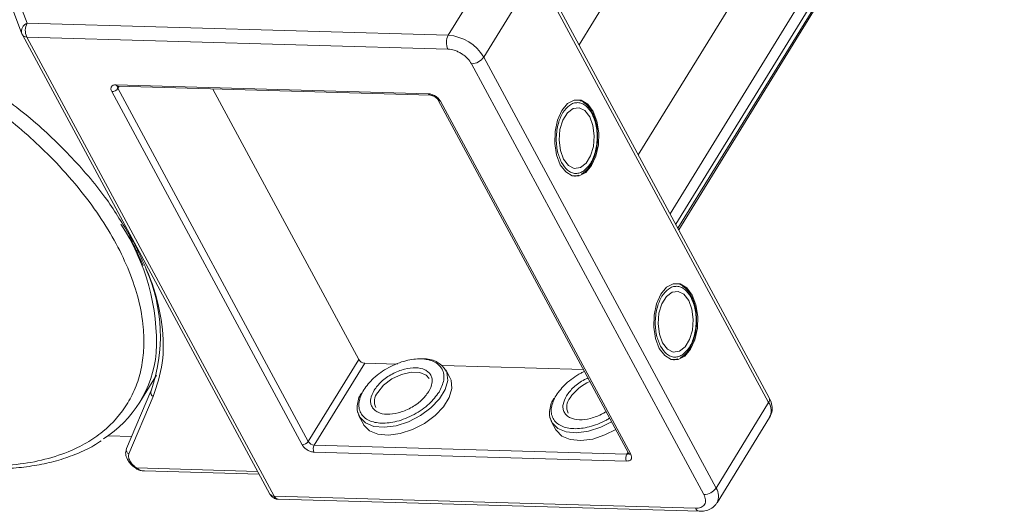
# Model space of a CAD drawing. Header units: millimetres. Extents: x 1995 to 3465, y 709 to 1742.
# Tile 36 of 45: x 2990 to 3061, y 1596 to 1631. Entities that reach past the tile are written whole.
import ezdxf

# ---------------------------------------------------------------- set-up
doc = ezdxf.new("R2010")
doc.units = ezdxf.units.MM

msp = doc.modelspace()

# ---------------------------------------------------------------- linework, layer by layer
at = {"color": 7, "linetype": 'Continuous', "lineweight": 15}
for p, q in [((3030.324, 1629.384), (3047.728, 1657.617)), ((3055.555, 1655.624), (3034.551, 1621.55)), ((3036.816, 1617.352), (3059.897, 1654.793)), ((3037.219, 1616.605), (3060.473, 1654.328)), ((3060.626, 1654.044), (3037.372, 1616.322)), ((3037.428, 1616.218), (3060.638, 1653.868)), ((3024.755, 1636.146), (3021.006, 1630.065)), ((3023.534, 1628.506), (3027.283, 1634.588)), ((3027.283, 1634.588), (3043.84, 1603.903)), ((3043.884, 1604.252), (3027.328, 1634.937)), ((2990.99, 1630.928), (2990.326, 1632.68)), ((2990.008, 1631.755), (2990.607, 1630.176)), ((3021.006, 1630.065), (2990.99, 1630.928)), ((2990.632, 1630.12), (2990.607, 1630.176)), ((2990.632, 1630.12), (2990.645, 1630.092)), ((2990.645, 1630.092), (3008.288, 1597.396)), ((2990.961, 1629.938), (3008.604, 1597.242)), ((2990.961, 1629.938), (3020.977, 1629.075)), ((3040.091, 1597.822), (3023.534, 1628.506)), ((3022.663, 1628.036), (3039.22, 1597.352)), ((2997.319, 1626.536), (3019.599, 1625.896)), ((2997.542, 1626.427), (2997.455, 1626.285)), ((3011.026, 1601.134), (2997.455, 1626.285)), ((2997.459, 1626.43), (3019.739, 1625.789)), ((3014.625, 1606.972), (3004.231, 1626.235)), ((3010.59, 1600.899), (2997.019, 1626.05)), ((3020.284, 1625.453), (3033.855, 1600.302)), ((3020.442, 1625.376), (3034.013, 1600.225)), ((3031.346, 1624.386), (3031.285, 1624.521)), ((3030.084, 1620.032), (3029.994, 1620.022)), ((3030.11, 1620.045), (3030.309, 1620.11)), ((2998.57, 1615.358), (2998.333, 1615.731)), ((2999.042, 1614.135), (2999.254, 1613.669)), ((3038.403, 1611.308), (3038.342, 1611.442)), ((3011.026, 1601.134), (3014.625, 1606.972)), ((3015.046, 1606.712), (3011.447, 1600.874)), ((3017.395, 1606.645), (3015.046, 1606.712)), ((3030.638, 1606.264), (3020.581, 1606.553)), ((3037.141, 1606.954), (3037.051, 1606.943)), ((3037.167, 1606.966), (3037.366, 1607.031)), ((2999.017, 1603.935), (3000.204, 1605.861)), ((3021.122, 1605.689), (3020.824, 1606.242)), ((2999.806, 1604.715), (2998.067, 1600.625)), ((2999.822, 1604.746), (2999.806, 1604.715)), ((2998.24, 1600.245), (2999.978, 1604.335)), ((3043.84, 1603.903), (3040.091, 1597.822)), ((3014.663, 1602.918), (3014.962, 1602.365)), ((3028.374, 1602.524), (3028.673, 1601.97)), ((3040.165, 1596.769), (3043.913, 1602.851)), ((2996.75, 1601.543), (2998.437, 1601.495)), ((3033.713, 1599.739), (3011.433, 1600.379)), ((3011.447, 1600.874), (3033.728, 1600.233)), ((3033.728, 1600.233), (3033.816, 1600.376)), ((2998.748, 1599.208), (2998.747, 1599.208)), ((3007.417, 1599.009), (2998.79, 1599.257)), ((2999.341, 1599.036), (3007.53, 1598.8)), ((3038.62, 1596.379), (3008.604, 1597.242)), ((3008.884, 1597.028), (3038.9, 1596.165))]:
    msp.add_line(p, q, dxfattribs=at)
at = {"color": 7, "linetype": 'Continuous', "lineweight": 15, "flags": 128}
for points in [[(3028.989, 1620.847), (3029.373, 1620.333), (3029.834, 1620.056), (3030.327, 1620.042), (3030.804, 1620.292), (3031.217, 1620.782), (3031.527, 1621.465), (3031.702, 1622.272), (3031.727, 1623.126), (3031.598, 1623.943), (3031.328, 1624.642), (3030.944, 1625.155), (3030.482, 1625.432), (3029.989, 1625.447), (3029.513, 1625.196), (3029.1, 1624.706), (3028.79, 1624.024), (3028.614, 1623.216), (3028.59, 1622.362), (3028.719, 1621.546), (3028.989, 1620.847)], [(3031.088, 1624.252), (3030.744, 1624.695), (3030.33, 1624.902), (3029.895, 1624.849), (3029.491, 1624.542), (3029.168, 1624.018), (3028.965, 1623.341), (3028.905, 1622.591), (3028.997, 1621.86), (3029.229, 1621.236), (3029.572, 1620.794), (3029.987, 1620.586), (3030.422, 1620.64), (3030.826, 1620.947), (3031.148, 1621.47), (3031.352, 1622.148), (3031.411, 1622.897), (3031.32, 1623.628), (3031.088, 1624.252)], [(3036.046, 1607.768), (3036.43, 1607.255), (3036.891, 1606.977), (3037.384, 1606.963), (3037.861, 1607.213), (3038.274, 1607.704), (3038.584, 1608.386), (3038.759, 1609.194), (3038.784, 1610.048), (3038.655, 1610.864), (3038.385, 1611.563), (3038.001, 1612.076), (3037.539, 1612.354), (3037.046, 1612.368), (3036.57, 1612.118), (3036.157, 1611.627), (3035.847, 1610.945), (3035.671, 1610.137), (3035.647, 1609.284), (3035.776, 1608.467), (3036.046, 1607.768)], [(3038.145, 1611.174), (3037.801, 1611.616), (3037.387, 1611.823), (3036.952, 1611.77), (3036.548, 1611.463), (3036.225, 1610.939), (3036.022, 1610.262), (3035.962, 1609.513), (3036.054, 1608.782), (3036.286, 1608.157), (3036.629, 1607.715), (3037.044, 1607.508), (3037.479, 1607.561), (3037.883, 1607.868), (3038.205, 1608.392), (3038.409, 1609.069), (3038.468, 1609.819), (3038.377, 1610.55), (3038.145, 1611.174)], [(3020.866, 1606.155), (3020.906, 1606.051), (3020.961, 1605.474), (3020.777, 1604.83), (3020.369, 1604.167), (3019.766, 1603.535), (3019.013, 1602.981), (3018.166, 1602.545), (3017.287, 1602.26), (3016.442, 1602.147), (3015.694, 1602.215), (3015.098, 1602.458), (3014.698, 1602.858), (3014.542, 1603.261)], [(3015.972, 1604.631), (3016.397, 1605.144), (3016.984, 1605.588), (3017.663, 1605.911), (3018.351, 1606.074), (3018.967, 1606.056), (3019.434, 1605.861), (3019.653, 1605.61)], [(3014.962, 1602.365), (3014.996, 1602.305), (3015.396, 1601.904), (3015.993, 1601.662), (3016.741, 1601.594), (3017.586, 1601.707), (3018.464, 1601.992), (3019.311, 1602.428), (3020.065, 1602.982), (3020.668, 1603.614), (3021.076, 1604.276), (3021.259, 1604.92), (3021.204, 1605.498), (3021.122, 1605.689)], [(3032.648, 1602.54), (3031.877, 1602.151), (3030.998, 1601.866), (3030.153, 1601.753), (3029.405, 1601.821), (3028.809, 1602.064), (3028.409, 1602.464), (3028.253, 1602.867)], [(3028.673, 1601.97), (3028.707, 1601.911), (3029.107, 1601.51), (3029.704, 1601.267), (3030.452, 1601.2), (3031.297, 1601.313), (3032.175, 1601.598), (3032.946, 1601.987)]]:
    msp.add_lwpolyline(points, dxfattribs=at)
at = {"color": 7, "linetype": 'Continuous', "lineweight": 15}
for centre, radius, start, end in [((2991.208, 1630.343), 0.624, 110.45477, 195.49736), ((2991.93, 1630.405), 1.076, 150.95613, 205.74517), ((2990.934, 1630.283), 0.346, 213.51165, 274.50979), ((3021.946, 1629.542), 1.076, 150.95613, 205.74517), ((3020.766, 1626.846), 3.227, 30.95613, 85.74517), ((3022.645, 1629.112), 1.076, 270.96032, 325.74097), ((2997.01, 1626.588), 0.538, 270.96032, 325.74097), ((2997.475, 1626.597), 0.168, 201.09482, 264.2943), ((2997.614, 1626.388), 0.19, 166.63224, 212.79326), ((3019.756, 1625.956), 0.168, 201.08398, 264.4023), ((3020.428, 1625.548), 0.172, 213.29636, 274.66051), ((2984.835, 1608.155), 15.369, 357.32551, 33.36661), ((2988.771, 1608.625), 11.712, 340.66019, 24.01814), ((2992.02, 1608.248), 8.207, 302.40058, 354.33401), ((3015.086, 1607.249), 0.538, 210.95613, 265.74517), ((3019.335, 1605.23), 1.788, 31.12923, 94.4482), ((3032.403, 1602.387), 3.289, 113.32985, 145.78601), ((3000.101, 1604.62), 0.31, 162.10359, 246.62108), ((3016.773, 1603.978), 1.033, 140.83141, 204.51297), ((3030.484, 1603.584), 1.033, 140.83141, 204.51297), ((3043.56, 1604.117), 0.352, 322.72531, 22.65585), ((3043.021, 1603.317), 1.007, 332.407, 35.60648), ((3010.581, 1601.437), 0.538, 270.96032, 325.74097), ((3011.487, 1601.41), 0.538, 210.95613, 265.74517), ((2998.363, 1600.53), 0.31, 162.10359, 246.62108), ((3011.917, 1600.613), 0.538, 150.95613, 205.74517), ((3034.198, 1599.972), 0.538, 150.95613, 205.74517), ((3033.748, 1600.422), 0.19, 263.91427, 310.03705), ((3034.001, 1600.401), 0.176, 214.04545, 273.97599), ((2998.662, 1599.326), 0.146, 305.88489, 331.58028), ((3008.577, 1597.587), 0.346, 213.51165, 274.50979), ((3039.202, 1598.428), 1.076, 270.96032, 325.74097), ((3039.211, 1597.23), 1.06, 334.68254, 33.91557), ((3008.924, 1597.371), 0.345, 202.0518, 263.33731), ((3038.945, 1596.515), 0.352, 202.73469, 262.6019)]:
    msp.add_arc(centre, radius, start, end, dxfattribs=at)
for points, knots in [([(2970.135, 1632.095), (2970.901, 1632.044), (2972.457, 1631.938), (2974.957, 1631.463), (2977.366, 1630.797), (2979.623, 1629.987), (2981.693, 1629.096), (2983.747, 1628.062), (2986.433, 1626.503), (2988.966, 1624.715), (2991.255, 1622.766), (2992.978, 1621.107), (2994.641, 1619.248), (2996.15, 1617.225), (2997.368, 1615.219), (2998.311, 1613.221), (2998.971, 1611.222), (2999.293, 1609.402), (2999.336, 1607.791), (2999.166, 1606.387), (2998.786, 1605.07), (2997.996, 1603.453), (2996.801, 1602.088), (2995.252, 1601.022), (2993.812, 1600.318), (2992.058, 1599.771), (2989.999, 1599.427), (2988.51, 1599.41), (2987.776, 1599.401)], [0, 0, 0, 0, 0.038862, 0.078912, 0.1200677, 0.1522272, 0.1843815, 0.2172151, 0.2500433, 0.3156185, 0.347778, 0.3799323, 0.4210926, 0.4611415, 0.5, 0.5388632, 0.578912, 0.6200677, 0.6522272, 0.6843815, 0.7172151, 0.7500433, 0.8156185, 0.847778, 0.8799323, 0.9210926, 0.9611404, 1, 1, 1, 1]), ([(3020.977, 1629.075), (3021.128, 1629.057), (3021.361, 1629.03), (3021.695, 1628.897), (3021.947, 1628.762), (3022.181, 1628.598), (3022.45, 1628.359), (3022.579, 1628.163), (3022.663, 1628.036)], [0, 0, 0, 0, 0.239443, 0.369807, 0.5, 0.630364, 0.760557, 1, 1, 1, 1]), ([(2998.333, 1615.731), (2997.808, 1616.609), (2996.673, 1618.507), (2994.245, 1621.351), (2991.317, 1624.174), (2989.06, 1625.826), (2987.94, 1626.645)], [0, 0, 0, 0, 0.224157, 0.484087, 0.744018, 1, 1, 1, 1]), ([(2997.019, 1626.05), (2996.993, 1626.113), (2996.952, 1626.21), (2996.96, 1626.325), (2996.99, 1626.403), (2997.046, 1626.466), (2997.145, 1626.524), (2997.251, 1626.532), (2997.319, 1626.536)], [0, 0, 0, 0, 0.239443, 0.36955, 0.5, 0.630107, 0.760557, 1, 1, 1, 1]), ([(2997.409, 1626.425), (2997.41, 1626.426), (2997.411, 1626.428), (2997.443, 1626.429), (2997.459, 1626.43)], [0, 0, 0, 0, 0.489545, 1, 1, 1, 1]), ([(3019.599, 1625.896), (3019.675, 1625.887), (3019.791, 1625.873), (3019.958, 1625.807), (3020.084, 1625.739), (3020.201, 1625.657), (3020.336, 1625.538), (3020.4, 1625.44), (3020.442, 1625.376)], [0, 0, 0, 0, 0.239443, 0.36955, 0.5, 0.630107, 0.760557, 1, 1, 1, 1]), ([(3019.739, 1625.789), (3019.74, 1625.789), (3019.754, 1625.79), (3019.802, 1625.784), (3019.873, 1625.765), (3019.957, 1625.735), (3020.016, 1625.701), (3020.049, 1625.682)], [0, 0, 0, 0, 0.005502, 0.267632, 0.473873, 0.70006, 1, 1, 1, 1]), ([(3020.049, 1625.682), (3020.09, 1625.654), (3020.148, 1625.615), (3020.213, 1625.551), (3020.253, 1625.504), (3020.278, 1625.466), (3020.284, 1625.454), (3020.284, 1625.454)], [0, 0, 0, 0, 0.385972, 0.536023, 0.767852, 0.991612, 1, 1, 1, 1]), ([(3029.079, 1620.993), (3028.97, 1621.244), (3028.803, 1621.632), (3028.71, 1622.272), (3028.694, 1622.786), (3028.739, 1623.3), (3028.872, 1623.927), (3029.158, 1624.599), (3029.563, 1625.048), (3029.933, 1625.237), (3030.231, 1625.281), (3030.526, 1625.219), (3030.889, 1625.015), (3031.101, 1624.7), (3031.238, 1624.496)], [0, 0, 0, 0, 0.119721, 0.184837, 0.25, 0.315115, 0.380279, 0.5, 0.619721, 0.684837, 0.75, 0.815115, 0.880279, 1, 1, 1, 1]), ([(3031.285, 1624.521), (3031.27, 1624.556), (3031.193, 1624.733), (3031.001, 1624.993), (3030.704, 1625.27), (3030.429, 1625.433), (3030.254, 1625.442), (3030.207, 1625.445)], [0, 0, 0, 0, 0.064646, 0.330746, 0.605417, 0.894132, 1, 1, 1, 1]), ([(3031.238, 1624.496), (3031.346, 1624.244), (3031.514, 1623.857), (3031.607, 1623.216), (3031.623, 1622.702), (3031.578, 1622.188), (3031.444, 1621.562), (3031.159, 1620.889), (3030.753, 1620.441), (3030.384, 1620.251), (3030.085, 1620.208), (3029.79, 1620.269), (3029.428, 1620.473), (3029.216, 1620.789), (3029.079, 1620.993)], [0, 0, 0, 0, 0.119721, 0.184837, 0.25, 0.315115, 0.380279, 0.5, 0.619721, 0.684837, 0.75, 0.815115, 0.880279, 1, 1, 1, 1]), ([(3031.651, 1622.701), (3031.647, 1622.963), (3031.64, 1623.33), (3031.543, 1623.834), (3031.46, 1624.147), (3031.372, 1624.332), (3031.346, 1624.386)], [0, 0, 0, 0, 0.432034, 0.604386, 0.884605, 1, 1, 1, 1]), ([(3030.491, 1620.168), (3030.615, 1620.254), (3030.874, 1620.431), (3031.17, 1620.843), (3031.379, 1621.279), (3031.517, 1621.706), (3031.617, 1622.169), (3031.639, 1622.514), (3031.651, 1622.701)], [0, 0, 0, 0, 0.1913075, 0.39709, 0.5598431, 0.6867923, 0.8303492, 1, 1, 1, 1]), ([(2998.201, 1615.791), (2998.379, 1615.481), (2998.697, 1614.926), (2998.937, 1614.377), (2999.042, 1614.135)], [0, 0, 0, 0, 0.560181, 1, 1, 1, 1]), ([(2999.978, 1604.335), (3000.235, 1605.115), (3000.752, 1606.687), (3000.681, 1609.427), (3000.03, 1612.34), (2999.054, 1614.357), (2998.57, 1615.358)], [0, 0, 0, 0, 0.2480864, 0.5, 0.7519136, 1, 1, 1, 1]), ([(3036.136, 1607.914), (3036.027, 1608.165), (3035.86, 1608.553), (3035.767, 1609.193), (3035.751, 1609.707), (3035.796, 1610.222), (3035.929, 1610.848), (3036.215, 1611.52), (3036.62, 1611.969), (3036.99, 1612.159), (3037.289, 1612.202), (3037.583, 1612.141), (3037.946, 1611.937), (3038.158, 1611.621), (3038.295, 1611.417)], [0, 0, 0, 0, 0.119721, 0.184837, 0.25, 0.315115, 0.380279, 0.5, 0.619721, 0.684837, 0.75, 0.815115, 0.880279, 1, 1, 1, 1]), ([(3038.342, 1611.442), (3038.327, 1611.477), (3038.25, 1611.654), (3038.058, 1611.914), (3037.761, 1612.192), (3037.486, 1612.355), (3037.311, 1612.364), (3037.264, 1612.366)], [0, 0, 0, 0, 0.064646, 0.330746, 0.605417, 0.894132, 1, 1, 1, 1]), ([(3038.295, 1611.417), (3038.403, 1611.166), (3038.571, 1610.778), (3038.664, 1610.138), (3038.68, 1609.624), (3038.635, 1609.109), (3038.501, 1608.483), (3038.216, 1607.811), (3037.81, 1607.362), (3037.441, 1607.172), (3037.142, 1607.129), (3036.847, 1607.191), (3036.485, 1607.395), (3036.273, 1607.71), (3036.136, 1607.914)], [0, 0, 0, 0, 0.119721, 0.184837, 0.25, 0.315115, 0.380279, 0.5, 0.619721, 0.684837, 0.75, 0.815115, 0.880279, 1, 1, 1, 1]), ([(3038.708, 1609.623), (3038.704, 1609.885), (3038.697, 1610.252), (3038.6, 1610.755), (3038.517, 1611.069), (3038.429, 1611.254), (3038.403, 1611.308)], [0, 0, 0, 0, 0.432034, 0.604386, 0.884605, 1, 1, 1, 1]), ([(3037.548, 1607.09), (3037.672, 1607.175), (3037.931, 1607.352), (3038.227, 1607.764), (3038.436, 1608.2), (3038.574, 1608.627), (3038.674, 1609.091), (3038.696, 1609.436), (3038.708, 1609.623)], [0, 0, 0, 0, 0.191308, 0.39709, 0.559843, 0.686792, 0.830349, 1, 1, 1, 1]), ([(3014.977, 1604.808), (3015.19, 1605.095), (3015.518, 1605.535), (3016.181, 1606.058), (3016.753, 1606.414), (3017.366, 1606.699), (3018.162, 1606.957), (3019.106, 1607.073), (3019.877, 1606.908), (3020.331, 1606.614), (3020.579, 1606.304), (3020.7, 1605.928), (3020.706, 1605.386), (3020.488, 1604.942), (3020.347, 1604.654)], [0, 0, 0, 0, 0.119728, 0.18418, 0.25, 0.31582, 0.380272, 0.5, 0.619728, 0.68418, 0.75, 0.81582, 0.880272, 1, 1, 1, 1]), ([(3019.604, 1604.675), (3019.707, 1604.884), (3019.864, 1605.206), (3019.86, 1605.599), (3019.771, 1605.869), (3019.595, 1606.093), (3019.265, 1606.305), (3018.706, 1606.425), (3018.022, 1606.341), (3017.446, 1606.154), (3017.005, 1605.948), (3016.592, 1605.693), (3016.112, 1605.314), (3015.874, 1604.994), (3015.72, 1604.787)], [0, 0, 0, 0, 0.119721, 0.184886, 0.25, 0.315164, 0.380279, 0.5, 0.619721, 0.684886, 0.75, 0.815164, 0.880279, 1, 1, 1, 1]), ([(3028.688, 1604.414), (3028.901, 1604.701), (3029.229, 1605.143), (3029.893, 1605.661), (3030.346, 1605.957), (3030.633, 1606.085), (3030.715, 1606.122)], [0, 0, 0, 0, 0.433428, 0.66675, 0.905024, 1, 1, 1, 1]), ([(3030.965, 1605.66), (3030.883, 1605.623), (3030.653, 1605.521), (3030.303, 1605.297), (3029.823, 1604.92), (3029.585, 1604.6), (3029.431, 1604.392)], [0, 0, 0, 0, 0.126659, 0.354302, 0.581769, 1, 1, 1, 1]), ([(3014.808, 1604.593), (3014.743, 1604.483), (3014.582, 1604.208), (3014.558, 1603.946), (3014.543, 1603.79)], [0, 0, 0, 0, 0.401017, 1, 1, 1, 1]), ([(3020.347, 1604.654), (3020.134, 1604.367), (3019.806, 1603.926), (3019.143, 1603.403), (3018.571, 1603.047), (3017.958, 1602.763), (3017.162, 1602.504), (3016.218, 1602.389), (3015.447, 1602.554), (3014.992, 1602.848), (3014.745, 1603.157), (3014.624, 1603.533), (3014.618, 1604.075), (3014.835, 1604.519), (3014.977, 1604.808)], [0, 0, 0, 0, 0.119728, 0.18418, 0.25, 0.31582, 0.380272, 0.5, 0.619728, 0.68418, 0.75, 0.81582, 0.880272, 1, 1, 1, 1]), ([(3015.72, 1604.787), (3015.617, 1604.578), (3015.46, 1604.255), (3015.464, 1603.863), (3015.553, 1603.593), (3015.729, 1603.369), (3016.059, 1603.156), (3016.617, 1603.036), (3017.302, 1603.121), (3017.878, 1603.307), (3018.319, 1603.513), (3018.732, 1603.769), (3019.212, 1604.148), (3019.45, 1604.468), (3019.604, 1604.675)], [0, 0, 0, 0, 0.119721, 0.184886, 0.25, 0.315164, 0.380279, 0.5, 0.619721, 0.684886, 0.75, 0.815164, 0.880279, 1, 1, 1, 1]), ([(3032.504, 1602.807), (3032.428, 1602.759), (3032.163, 1602.589), (3031.667, 1602.371), (3030.874, 1602.109), (3029.929, 1601.995), (3029.158, 1602.16), (3028.704, 1602.454), (3028.457, 1602.763), (3028.335, 1603.139), (3028.329, 1603.681), (3028.547, 1604.125), (3028.688, 1604.414)], [0, 0, 0, 0, 0.033799, 0.118592, 0.201624, 0.355866, 0.510108, 0.59314, 0.677933, 0.762726, 0.845758, 1, 1, 1, 1]), ([(3014.543, 1603.79), (3014.527, 1603.72), (3014.45, 1603.395), (3014.569, 1603.128), (3014.663, 1602.918)], [0, 0, 0, 0, 0.212887, 1, 1, 1, 1]), ([(3028.519, 1604.199), (3028.454, 1604.089), (3028.293, 1603.814), (3028.269, 1603.552), (3028.254, 1603.395)], [0, 0, 0, 0, 0.401017, 1, 1, 1, 1]), ([(3029.431, 1604.392), (3029.329, 1604.184), (3029.171, 1603.861), (3029.175, 1603.469), (3029.264, 1603.199), (3029.44, 1602.975), (3029.77, 1602.762), (3030.328, 1602.643), (3031.014, 1602.726), (3031.588, 1602.914), (3031.968, 1603.085), (3032.179, 1603.22), (3032.255, 1603.269)], [0, 0, 0, 0, 0.152268, 0.235147, 0.317962, 0.400841, 0.483657, 0.635924, 0.788192, 0.871071, 0.953886, 1, 1, 1, 1]), ([(3043.898, 1602.873), (3043.947, 1602.946), (3044.086, 1603.155), (3044.108, 1603.582), (3044.032, 1603.972), (3043.911, 1604.185), (3043.874, 1604.25)], [0, 0, 0, 0, 0.179646, 0.517827, 0.85097, 1, 1, 1, 1]), ([(3028.254, 1603.395), (3028.238, 1603.326), (3028.161, 1603), (3028.281, 1602.734), (3028.374, 1602.524)], [0, 0, 0, 0, 0.212887, 1, 1, 1, 1]), ([(2988.048, 1599.202), (2988.32, 1599.194), (2989.126, 1599.171), (2990.402, 1599.259), (2991.869, 1599.463), (2993.258, 1599.793), (2994.553, 1600.253), (2995.563, 1600.717), (2996.089, 1601.074), (2996.262, 1601.19)], [0, 0, 0, 0, 0.083578, 0.248214, 0.413815, 0.58041, 0.748174, 0.91744, 1, 1, 1, 1]), ([(3011.433, 1600.379), (3011.357, 1600.388), (3011.241, 1600.402), (3011.074, 1600.468), (3010.948, 1600.536), (3010.831, 1600.618), (3010.697, 1600.737), (3010.632, 1600.835), (3010.59, 1600.899)], [0, 0, 0, 0, 0.239443, 0.36955, 0.5, 0.630107, 0.760557, 1, 1, 1, 1]), ([(2998.077, 1600.622), (2998.045, 1600.525), (2997.976, 1600.312), (2998.057, 1599.998), (2998.206, 1599.723), (2998.431, 1599.439), (2998.662, 1599.274), (2998.806, 1599.171)], [0, 0, 0, 0, 0.189336, 0.414299, 0.570527, 0.730614, 1, 1, 1, 1]), ([(2998.79, 1599.257), (2998.694, 1599.329), (2998.495, 1599.478), (2998.29, 1599.754), (2998.188, 1600.029), (2998.223, 1600.175), (2998.24, 1600.245)], [0, 0, 0, 0, 0.2418638, 0.5, 0.7581362, 1, 1, 1, 1]), ([(3034.013, 1600.225), (3034.04, 1600.162), (3034.081, 1600.065), (3034.073, 1599.95), (3034.042, 1599.872), (3033.986, 1599.809), (3033.887, 1599.751), (3033.782, 1599.743), (3033.713, 1599.739)], [0, 0, 0, 0, 0.239443, 0.36955, 0.5, 0.630107, 0.760557, 1, 1, 1, 1]), ([(3033.855, 1600.302), (3033.861, 1600.29), (3033.873, 1600.266), (3033.874, 1600.251), (3033.875, 1600.254), (3033.875, 1600.255)], [0, 0, 0, 0, 0.437848, 0.899625, 1, 1, 1, 1]), ([(2998.747, 1599.208), (2998.846, 1599.156), (2999.033, 1599.059), (2999.242, 1599.043), (2999.34, 1599.036)], [0, 0, 0, 0, 0.529898, 1, 1, 1, 1]), ([(2998.79, 1599.257), (2998.871, 1599.194), (2999.033, 1599.067), (2999.238, 1599.05), (2999.342, 1599.041)], [0, 0, 0, 0, 0.493587, 1, 1, 1, 1]), ([(3008.289, 1597.397), (3008.293, 1597.388), (3008.327, 1597.317), (3008.433, 1597.196), (3008.625, 1597.076), (3008.791, 1597.017), (3008.879, 1597.03), (3008.884, 1597.031)], [0, 0, 0, 0, 0.038505, 0.323132, 0.637905, 0.979005, 1, 1, 1, 1]), ([(3039.22, 1597.352), (3039.272, 1597.226), (3039.354, 1597.031), (3039.338, 1596.801), (3039.277, 1596.645), (3039.165, 1596.52), (3038.967, 1596.403), (3038.756, 1596.388), (3038.62, 1596.379)], [0, 0, 0, 0, 0.239443, 0.369807, 0.5, 0.630364, 0.760557, 1, 1, 1, 1]), ([(3038.899, 1596.167), (3039.032, 1596.17), (3039.311, 1596.176), (3039.702, 1596.319), (3040.016, 1596.528), (3040.116, 1596.726), (3040.149, 1596.792)], [0, 0, 0, 0, 0.2611573, 0.5493282, 0.8495912, 1, 1, 1, 1])]:
    msp.add_open_spline(points, degree=3, knots=knots, dxfattribs=at)

doc.saveas('drawing.dxf')
